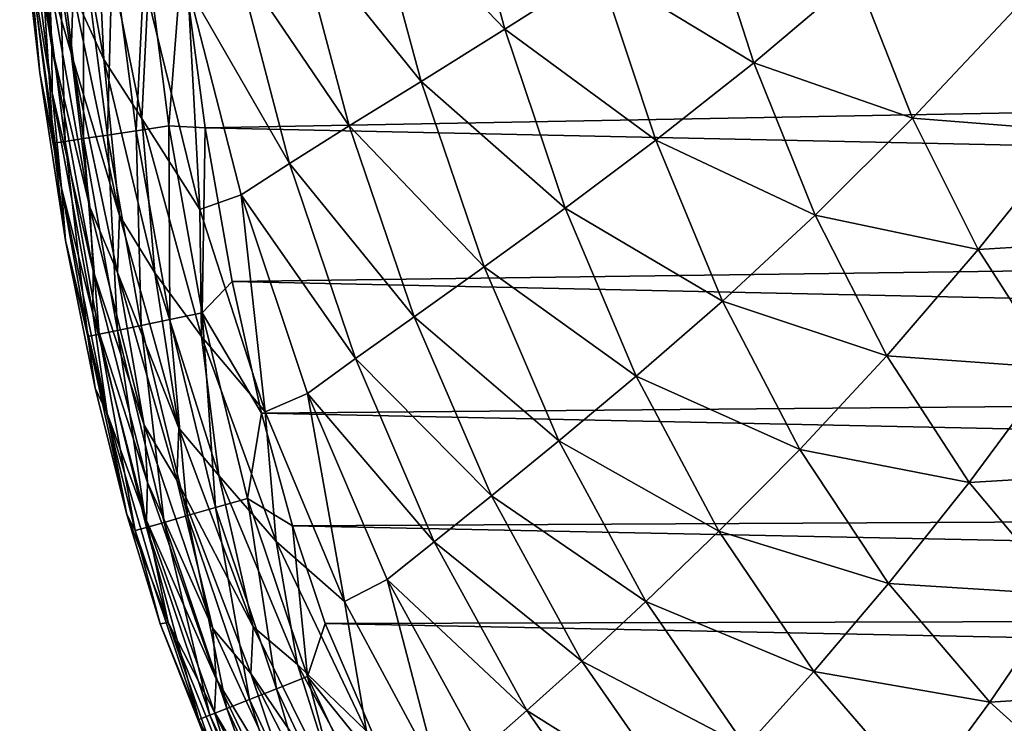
# Model space of a CAD drawing. Header units: metres. Extents: x -82 to 67, y -109 to 109.
# Tile 36 of 216: x -27.51 to -21.21, y -100.46 to -95.95. Entities that reach past the tile are written whole.
import ezdxf

# ---------------------------------------------------------------- set-up
doc = ezdxf.new("R2010")
doc.units = ezdxf.units.M
doc.layers.add('solid_21_382_010_XXX', color=7, linetype='CONTINUOUS')

msp = doc.modelspace()

# ---------------------------------------------------------------- linework, layer by layer
at = {"layer": 'solid_21_382_010_XXX'}
for points in [[(-27.308617, -96.127052, -34.228027), (-27.50144, -94.641136, -34.240967), (-27.327127, -95.683784, -37.292976)], [(-27.49749, -94.949196, -30.927101), (-27.50144, -94.641136, -34.240967), (-27.308617, -96.127052, -34.228027)], [(-27.185059, -96.166237, -40.102367), (-27.40703, -94.713188, -40.118423), (-27.171547, -95.774811, -42.67844)], [(-27.327127, -95.683784, -37.292976), (-27.40703, -94.713188, -40.118423), (-27.185059, -96.166237, -40.102367)], [(-26.975897, -96.206009, -45.009651), (-27.2258, -94.792358, -45.02599), (-27.027533, -95.13028, -47.132835)], [(-27.171547, -95.774811, -42.67844), (-27.2258, -94.792358, -45.02599), (-26.975897, -96.206009, -45.009651)], [(-25.277611, -95.105118, -54.607914), (-24.729116, -94.815079, -55.54023), (-24.406586, -96.012703, -55.506771)], [(-24.406586, -96.012703, -55.506771), (-24.729116, -94.815079, -55.54023), (-23.801958, -95.62735, -56.265919)], [(-27.30706, -96.419205, -30.917208), (-27.49749, -94.949196, -30.927101), (-27.308617, -96.127052, -34.228027)], [(-27.46167, -95.510162, -27.362101), (-27.49749, -94.949196, -30.927101), (-27.30706, -96.419205, -30.917208)], [(-26.732157, -96.583328, -47.114792), (-27.027533, -95.13028, -47.132835), (-26.694647, -95.805832, -49.018402)], [(-26.975897, -96.206009, -45.009651), (-27.027533, -95.13028, -47.132835), (-26.732157, -96.583328, -47.114792)], [(-25.744364, -95.353584, -53.494698), (-25.277611, -95.105118, -54.607914), (-24.943329, -96.346573, -54.576691)], [(-24.943329, -96.346573, -54.576691), (-25.277611, -95.105118, -54.607914), (-24.406586, -96.012703, -55.506771)], [(-27.386902, -96.290939, -23.647663), (-27.514919, -95.189095, -23.646412), (-27.46167, -95.510162, -27.362101)], [(-27.452377, -95.540298, -23.415813), (-27.514919, -95.189095, -23.646412), (-27.386902, -96.290939, -23.647663)], [(-23.801958, -95.62735, -56.265919), (-23.147243, -95.188599, -56.869839), (-22.812109, -96.227684, -56.830212)], [(-22.812109, -96.227684, -56.830212), (-23.147243, -95.188599, -56.869839), (-22.154257, -95.669235, -57.303627)], [(-26.128983, -95.563889, -52.195992), (-25.744364, -95.353584, -53.494698), (-25.403578, -96.631874, -53.466587)], [(-25.403578, -96.631874, -53.466587), (-25.744364, -95.353584, -53.494698), (-24.943329, -96.346573, -54.576691)], [(-27.260517, -95.519234, -23.017138), (-27.106728, -96.712906, -23.017776), (-27.106028, -95.502266, -22.861691)], [(-27.106728, -96.712906, -23.017776), (-26.953014, -96.689735, -22.862083), (-27.106028, -95.502266, -22.861691)], [(-27.106028, -95.502266, -22.861691), (-26.953014, -96.689735, -22.862083), (-26.920422, -95.481888, -22.743507)], [(-26.953014, -96.689735, -22.862083), (-26.768267, -96.661896, -22.743698), (-26.920422, -95.481888, -22.743507)], [(-26.920422, -95.481888, -22.743507), (-26.768267, -96.661896, -22.743698), (-26.709644, -95.45874, -22.668589)], [(-26.768267, -96.661896, -22.743698), (-26.558413, -96.630272, -22.668642), (-26.709644, -95.45874, -22.668589)], [(-26.709644, -95.45874, -22.668589), (-26.558413, -96.630272, -22.668642), (-26.473114, -95.534225, -22.642931)], [(2.290884, -95.501411, -22.642931), (-26.473114, -95.534225, -22.642931), (2.216057, -96.115341, -22.642931)], [(-27.248081, -97.0298, -27.355345), (-27.46167, -95.510162, -27.362101), (-27.30706, -96.419205, -30.917208)], [(-27.386902, -96.290939, -23.647663), (-27.46167, -95.510162, -27.362101), (-27.248081, -97.0298, -27.355345)], [(-27.377949, -95.532127, -23.203846), (-27.452377, -95.540298, -23.415813), (-27.297363, -96.741631, -23.416992)], [(-27.297363, -96.741631, -23.416992), (-27.452377, -95.540298, -23.415813), (-27.386902, -96.290939, -23.647663)], [(-27.377949, -95.532127, -23.203846), (-27.223486, -96.730499, -23.204752), (-27.260517, -95.519234, -23.017138)], [(-27.377949, -95.532127, -23.203846), (-27.297363, -96.741631, -23.416992), (-27.223486, -96.730499, -23.204752)], [(-27.223486, -96.730499, -23.204752), (-27.106728, -96.712906, -23.017776), (-27.260517, -95.519234, -23.017138)], [(-26.558413, -96.630272, -22.668642), (-26.326206, -96.644592, -22.642931), (-26.473114, -95.534225, -22.642931)], [(2.216057, -96.115341, -22.642931), (-26.473114, -95.534225, -22.642931), (-26.326206, -96.644592, -22.642931)], [(-25.786062, -96.872414, -52.171051), (-26.436646, -95.740303, -50.707085), (-26.128983, -95.563889, -52.195992)], [(-25.786062, -96.872414, -52.171051), (-26.128983, -95.563889, -52.195992), (-25.403578, -96.631874, -53.466587)], [(-24.406586, -96.012703, -55.506771), (-23.801958, -95.62735, -56.265919), (-23.439148, -96.723358, -56.223923)], [(-23.439148, -96.723358, -56.223923), (-23.801958, -95.62735, -56.265919), (-22.812109, -96.227684, -56.830212)], [(-27.064644, -97.151787, -37.277969), (-27.327127, -95.683784, -37.292976), (-27.185059, -96.166237, -40.102367)], [(-27.308617, -96.127052, -34.228027), (-27.327127, -95.683784, -37.292976), (-27.064644, -97.151787, -37.277969)], [(-22.812109, -96.227684, -56.830212), (-22.154257, -95.669235, -57.303627), (-21.794973, -96.582558, -57.264706)], [(-21.794973, -96.582558, -57.264706), (-22.154257, -95.669235, -57.303627), (-21.143175, -95.889282, -57.63459)], [(-26.436646, -95.740303, -50.707085), (-26.36046, -97.165733, -48.997868), (-26.694647, -95.805832, -49.018402)], [(-26.436646, -95.740303, -50.707085), (-26.095007, -97.072952, -50.684734), (-26.36046, -97.165733, -48.997868)], [(-25.786062, -96.872414, -52.171051), (-26.095007, -97.072952, -50.684734), (-26.436646, -95.740303, -50.707085)], [(-27.185059, -96.166237, -40.102367), (-27.171547, -95.774811, -42.67844), (-26.876177, -97.204674, -42.660919)], [(-26.876177, -97.204674, -42.660919), (-27.171547, -95.774811, -42.67844), (-26.975897, -96.206009, -45.009651)], [(-26.732157, -96.583328, -47.114792), (-26.694647, -95.805832, -49.018402), (-26.36046, -97.165733, -48.997868)], [(-21.794973, -96.582558, -57.264706), (-21.143175, -95.889282, -57.63459), (-20.761568, -96.663078, -57.600319)], [(-24.943329, -96.346573, -54.576691), (-24.406586, -96.012703, -55.506771), (-24.020399, -97.15786, -55.464577)], [(-24.020399, -97.15786, -55.464577), (-24.406586, -96.012703, -55.506771), (-23.439148, -96.723358, -56.223923)], [(-27.044107, -97.560432, -34.215748), (-27.308617, -96.127052, -34.228027), (-27.064644, -97.151787, -37.277969)], [(-27.30706, -96.419205, -30.917208), (-27.308617, -96.127052, -34.228027), (-27.044107, -97.560432, -34.215748)], [(2.216057, -96.115341, -22.642931), (-26.326206, -96.644592, -22.642931), (2.040283, -97.25061, -22.642931)], [(-26.888433, -97.570236, -40.086079), (-27.185059, -96.166237, -40.102367), (-26.876177, -97.204674, -42.660919)], [(-27.064644, -97.151787, -37.277969), (-27.185059, -96.166237, -40.102367), (-26.888433, -97.570236, -40.086079)], [(-26.649597, -97.573357, -44.991257), (-26.975897, -96.206009, -45.009651), (-26.732157, -96.583328, -47.114792)], [(-26.876177, -97.204674, -42.660919), (-26.975897, -96.206009, -45.009651), (-26.649597, -97.573357, -44.991257)], [(-23.439148, -96.723358, -56.223923), (-22.812109, -96.227684, -56.830212), (-22.418447, -97.203407, -56.785851)], [(-22.418447, -97.203407, -56.785851), (-22.812109, -96.227684, -56.830212), (-21.794973, -96.582558, -57.264706)], [(-27.220934, -97.365356, -23.649042), (-27.386902, -96.290939, -23.647663), (-27.248081, -97.0298, -27.355345)], [(-27.297363, -96.741631, -23.416992), (-27.386902, -96.290939, -23.647663), (-27.220934, -97.365356, -23.649042)], [(-25.403578, -96.631874, -53.466587), (-24.943329, -96.346573, -54.576691), (-24.539528, -97.53347, -54.536602)], [(-24.539528, -97.53347, -54.536602), (-24.943329, -96.346573, -54.576691), (-24.020399, -97.15786, -55.464577)], [(-27.045975, -97.830994, -30.907953), (-27.30706, -96.419205, -30.917208), (-27.044107, -97.560432, -34.215748)], [(-27.248081, -97.0298, -27.355345), (-27.30706, -96.419205, -30.917208), (-27.045975, -97.830994, -30.907953)], [(-26.768267, -96.661896, -22.743698), (-26.553856, -97.871353, -22.743919), (-26.558413, -96.630272, -22.668642)], [(-26.349792, -97.979225, -47.093258), (-26.732157, -96.583328, -47.114792), (-26.36046, -97.165733, -48.997868)], [(-26.649597, -97.573357, -44.991257), (-26.732157, -96.583328, -47.114792), (-26.349792, -97.979225, -47.093258)], [(-26.558413, -96.630272, -22.668642), (-26.345858, -97.828247, -22.668703), (-26.326206, -96.644592, -22.642931)], [(-26.553856, -97.871353, -22.743919), (-26.345858, -97.828247, -22.668703), (-26.558413, -96.630272, -22.668642)], [(-25.786062, -96.872414, -52.171051), (-25.403578, -96.631874, -53.466587), (-24.988148, -97.853447, -53.430233)], [(-24.988148, -97.853447, -53.430233), (-25.403578, -96.631874, -53.466587), (-24.539528, -97.53347, -54.536602)], [(-22.418447, -97.203407, -56.785851), (-21.794973, -96.582558, -57.264706), (-21.374823, -97.42337, -57.223495)], [(-21.374823, -97.42337, -57.223495), (-21.794973, -96.582558, -57.264706), (-20.761568, -96.663078, -57.600319)], [(-27.106728, -96.712906, -23.017776), (-26.889156, -97.940834, -23.018518), (-26.953014, -96.689735, -22.862083)], [(-26.953014, -96.689735, -22.862083), (-26.736916, -97.909286, -22.862539), (-26.768267, -96.661896, -22.743698)], [(-26.889156, -97.940834, -23.018518), (-26.736916, -97.909286, -22.862539), (-26.953014, -96.689735, -22.862083)], [(-26.736916, -97.909286, -22.862539), (-26.553856, -97.871353, -22.743919), (-26.768267, -96.661896, -22.743698)], [(-26.345858, -97.828247, -22.668703), (-26.154083, -97.628853, -22.642931), (-26.326206, -96.644592, -22.642931)], [(2.040283, -97.25061, -22.642931), (-26.326206, -96.644592, -22.642931), (-26.154083, -97.628853, -22.642931)], [(-21.374823, -97.42337, -57.223495), (-20.761568, -96.663078, -57.600319), (-20.316326, -97.358597, -57.565487)], [(-27.223486, -96.730499, -23.204752), (-27.297363, -96.741631, -23.416992), (-27.077658, -97.979897, -23.418365)], [(-27.077658, -97.979897, -23.418365), (-27.297363, -96.741631, -23.416992), (-27.220934, -97.365356, -23.649042)], [(-27.223486, -96.730499, -23.204752), (-27.004696, -97.964775, -23.205811), (-27.106728, -96.712906, -23.017776)], [(-27.223486, -96.730499, -23.204752), (-27.077658, -97.979897, -23.418365), (-27.004696, -97.964775, -23.205811)], [(-27.004696, -97.964775, -23.205811), (-26.889156, -97.940834, -23.018518), (-27.106728, -96.712906, -23.017776)], [(-24.020399, -97.15786, -55.464577), (-23.439148, -96.723358, -56.223923), (-23.01276, -97.753326, -56.17588)], [(-23.01276, -97.753326, -56.17588), (-23.439148, -96.723358, -56.223923), (-22.418447, -97.203407, -56.785851)], [(-25.364386, -98.121979, -52.138985), (-26.095007, -97.072952, -50.684734), (-25.786062, -96.872414, -52.171051)], [(-25.364386, -98.121979, -52.138985), (-25.786062, -96.872414, -52.171051), (-24.988148, -97.853447, -53.430233)], [(-26.953562, -98.472534, -27.348986), (-27.248081, -97.0298, -27.355345), (-27.045975, -97.830994, -30.907953)], [(-27.220934, -97.365356, -23.649042), (-27.248081, -97.0298, -27.355345), (-26.953562, -98.472534, -27.348986)], [(-26.095007, -97.072952, -50.684734), (-25.942217, -98.462677, -48.972935), (-26.36046, -97.165733, -48.997868)], [(-26.095007, -97.072952, -50.684734), (-25.671589, -98.34433, -50.65662), (-25.942217, -98.462677, -48.972935)], [(-25.364386, -98.121979, -52.138985), (-25.671589, -98.34433, -50.65662), (-26.095007, -97.072952, -50.684734)], [(-26.717897, -98.548035, -37.263504), (-27.064644, -97.151787, -37.277969), (-26.888433, -97.570236, -40.086079)], [(-27.044107, -97.560432, -34.215748), (-27.064644, -97.151787, -37.277969), (-26.717897, -98.548035, -37.263504)], [(-26.888433, -97.570236, -40.086079), (-26.876177, -97.204674, -42.660919), (-26.494961, -98.566612, -42.642567)], [(-26.494961, -98.566612, -42.642567), (-26.876177, -97.204674, -42.660919), (-26.649597, -97.573357, -44.991257)], [(-26.349792, -97.979225, -47.093258), (-26.36046, -97.165733, -48.997868), (-25.942217, -98.462677, -48.972935)], [(-24.539528, -97.53347, -54.536602), (-24.020399, -97.15786, -55.464577), (-23.565077, -98.234268, -55.415581)], [(-23.565077, -98.234268, -55.415581), (-24.020399, -97.15786, -55.464577), (-23.01276, -97.753326, -56.17588)], [(-23.01276, -97.753326, -56.17588), (-22.418447, -97.203407, -56.785851), (-21.960131, -98.103043, -56.738091)], [(-21.960131, -98.103043, -56.738091), (-22.418447, -97.203407, -56.785851), (-21.374823, -97.42337, -57.223495)], [(2.040283, -97.25061, -22.642931), (-26.154083, -97.628853, -22.642931), (1.839663, -98.226898, -22.642931)], [(-27.031687, -98.311028, -23.650366), (-27.220934, -97.365356, -23.649042), (-26.953562, -98.472534, -27.348986)], [(-27.077658, -97.979897, -23.418365), (-27.220934, -97.365356, -23.649042), (-27.031687, -98.311028, -23.650366)], [(-20.887844, -98.181061, -57.180847), (-21.374823, -97.42337, -57.223495), (-20.316326, -97.358597, -57.565487)], [(-21.960131, -98.103043, -56.738091), (-21.374823, -97.42337, -57.223495), (-20.887844, -98.181061, -57.180847)], [(-27.045975, -97.830994, -30.907953), (-27.044107, -97.560432, -34.215748), (-26.696512, -98.915337, -34.204292)], [(-26.696512, -98.915337, -34.204292), (-27.044107, -97.560432, -34.215748), (-26.717897, -98.548035, -37.263504)], [(-26.507189, -98.900497, -40.069851), (-26.888433, -97.570236, -40.086079), (-26.494961, -98.566612, -42.642567)], [(-26.717897, -98.548035, -37.263504), (-26.888433, -97.570236, -40.086079), (-26.507189, -98.900497, -40.069851)], [(-26.238314, -98.871109, -44.97118), (-26.649597, -97.573357, -44.991257), (-26.349792, -97.979225, -47.093258)], [(-26.494961, -98.566612, -42.642567), (-26.649597, -97.573357, -44.991257), (-26.238314, -98.871109, -44.97118)], [(-24.988148, -97.853447, -53.430233), (-24.539528, -97.53347, -54.536602), (-24.061096, -98.648903, -54.489574)], [(-24.061096, -98.648903, -54.489574), (-24.539528, -97.53347, -54.536602), (-23.565077, -98.234268, -55.415581)], [(-26.345858, -97.828247, -22.668703), (-25.966084, -98.471901, -22.642931), (-26.154083, -97.628853, -22.642931)], [(1.839663, -98.226898, -22.642931), (-26.154083, -97.628853, -22.642931), (-25.966084, -98.471901, -22.642931)], [(-23.565077, -98.234268, -55.415581), (-23.01276, -97.753326, -56.17588), (-22.517252, -98.70372, -56.123615)], [(-22.517252, -98.70372, -56.123615), (-23.01276, -97.753326, -56.17588), (-21.960131, -98.103043, -56.738091)], [(-26.702663, -99.159584, -30.899443), (-27.045975, -97.830994, -30.907953), (-26.696512, -98.915337, -34.204292)], [(-26.953562, -98.472534, -27.348986), (-27.045975, -97.830994, -30.907953), (-26.702663, -99.159584, -30.899443)], [(-26.553856, -97.871353, -22.743919), (-26.25996, -99.07637, -22.744158), (-26.345858, -97.828247, -22.668703)], [(-26.345858, -97.828247, -22.668703), (-26.055542, -99.017921, -22.66877), (-25.966084, -98.471901, -22.642931)], [(-26.25996, -99.07637, -22.744158), (-26.055542, -99.017921, -22.66877), (-26.345858, -97.828247, -22.668703)], [(-26.736916, -97.909286, -22.862539), (-26.439812, -99.127792, -22.863033), (-26.553856, -97.871353, -22.743919)], [(-26.439812, -99.127792, -22.863033), (-26.25996, -99.07637, -22.744158), (-26.553856, -97.871353, -22.743919)], [(-25.364386, -98.121979, -52.138985), (-24.988148, -97.853447, -53.430233), (-24.49309, -99.000885, -53.38736)], [(-24.49309, -99.000885, -53.38736), (-24.988148, -97.853447, -53.430233), (-24.061096, -98.648903, -54.489574)], [(-27.004696, -97.964775, -23.205811), (-27.077658, -97.979897, -23.418365), (-26.774096, -99.223373, -23.419853)], [(-27.004696, -97.964775, -23.205811), (-26.702667, -99.20295, -23.206953), (-26.889156, -97.940834, -23.018518)], [(-27.004696, -97.964775, -23.205811), (-26.774096, -99.223373, -23.419853), (-26.702667, -99.20295, -23.206953)], [(-26.889156, -97.940834, -23.018518), (-26.58931, -99.17054, -23.019321), (-26.736916, -97.909286, -22.862539)], [(-26.702667, -99.20295, -23.206953), (-26.58931, -99.17054, -23.019321), (-26.889156, -97.940834, -23.018518)], [(-26.58931, -99.17054, -23.019321), (-26.439812, -99.127792, -22.863033), (-26.736916, -97.909286, -22.862539)], [(-27.077658, -97.979897, -23.418365), (-27.031687, -98.311028, -23.650366), (-26.828522, -99.120796, -23.651548)], [(-26.774096, -99.223373, -23.419853), (-27.077658, -97.979897, -23.418365), (-26.828522, -99.120796, -23.651548)], [(-25.871872, -99.293457, -47.068825), (-26.349792, -97.979225, -47.093258), (-25.942217, -98.462677, -48.972935)], [(-26.238314, -98.871109, -44.97118), (-26.349792, -97.979225, -47.093258), (-25.871872, -99.293457, -47.068825)], [(-24.858868, -99.294792, -52.101231), (-25.671589, -98.34433, -50.65662), (-25.364386, -98.121979, -52.138985)], [(-24.858868, -99.294792, -52.101231), (-25.364386, -98.121979, -52.138985), (-24.49309, -99.000885, -53.38736)], [(-22.517252, -98.70372, -56.123615), (-21.960131, -98.103043, -56.738091), (-21.43148, -98.915062, -56.688335)], [(-21.43148, -98.915062, -56.688335), (-21.960131, -98.103043, -56.738091), (-20.887844, -98.181061, -57.180847)], [(-21.43148, -98.915062, -56.688335), (-20.887844, -98.181061, -57.180847), (-20.329853, -98.849686, -57.138065)], [(1.839663, -98.226898, -22.642931), (-25.966084, -98.471901, -22.642931), (1.6241, -99.049423, -22.642931)], [(-24.061096, -98.648903, -54.489574), (-23.565077, -98.234268, -55.415581), (-23.035734, -99.227715, -55.361885)], [(-23.035734, -99.227715, -55.361885), (-23.565077, -98.234268, -55.415581), (-22.517252, -98.70372, -56.123615)], [(-26.828522, -99.120796, -23.651548), (-27.031687, -98.311028, -23.650366), (-26.953562, -98.472534, -27.348986)], [(-25.671589, -98.34433, -50.65662), (-25.433971, -99.677971, -48.944466), (-25.942217, -98.462677, -48.972935)], [(-25.671589, -98.34433, -50.65662), (-25.161043, -99.536415, -50.623871), (-25.433971, -99.677971, -48.944466)], [(-24.858868, -99.294792, -52.101231), (-25.161043, -99.536415, -50.623871), (-25.671589, -98.34433, -50.65662)], [(-26.564678, -99.812378, -27.343098), (-26.953562, -98.472534, -27.348986), (-26.702663, -99.159584, -30.899443)], [(-26.828522, -99.120796, -23.651548), (-26.953562, -98.472534, -27.348986), (-26.564678, -99.812378, -27.343098)], [(-26.055542, -99.017921, -22.66877), (-25.766687, -99.194, -22.642931), (-25.966084, -98.471901, -22.642931)], [(1.6241, -99.049423, -22.642931), (-25.966084, -98.471901, -22.642931), (-25.766687, -99.194, -22.642931)], [(-25.871872, -99.293457, -47.068825), (-25.942217, -98.462677, -48.972935), (-25.433971, -99.677971, -48.944466)], [(-26.276415, -99.849586, -37.249805), (-26.717897, -98.548035, -37.263504), (-26.507189, -98.900497, -40.069851)], [(-26.696512, -98.915337, -34.204292), (-26.717897, -98.548035, -37.263504), (-26.276415, -99.849586, -37.249805)], [(-26.507189, -98.900497, -40.069851), (-26.494961, -98.566612, -42.642567), (-26.019382, -99.839531, -42.62376)], [(-26.019382, -99.839531, -42.62376), (-26.494961, -98.566612, -42.642567), (-26.238314, -98.871109, -44.97118)], [(-24.49309, -99.000885, -53.38736), (-24.061096, -98.648903, -54.489574), (-23.503656, -99.678123, -54.437733)], [(-23.503656, -99.678123, -54.437733), (-24.061096, -98.648903, -54.489574), (-23.035734, -99.227715, -55.361885)], [(-23.035734, -99.227715, -55.361885), (-22.517252, -98.70372, -56.123615), (-21.947529, -99.562263, -56.069012)], [(-21.947529, -99.562263, -56.069012), (-22.517252, -98.70372, -56.123615), (-21.43148, -98.915062, -56.688335)], [(-20.828629, -99.632782, -56.638329), (-21.43148, -98.915062, -56.688335), (-20.329853, -98.849686, -57.138065)], [(-26.702663, -99.159584, -30.899443), (-26.696512, -98.915337, -34.204292), (-26.255569, -100.171989, -34.193775)], [(-26.255569, -100.171989, -34.193775), (-26.696512, -98.915337, -34.204292), (-26.276415, -99.849586, -37.249805)], [(-26.03294, -100.138397, -40.053963), (-26.507189, -98.900497, -40.069851), (-26.019382, -99.839531, -42.62376)], [(-26.276415, -99.849586, -37.249805), (-26.507189, -98.900497, -40.069851), (-26.03294, -100.138397, -40.053963)], [(-25.735456, -100.081802, -44.949909), (-26.238314, -98.871109, -44.97118), (-25.871872, -99.293457, -47.068825)], [(-26.019382, -99.839531, -42.62376), (-26.238314, -98.871109, -44.97118), (-25.735456, -100.081802, -44.949909)], [(-21.947529, -99.562263, -56.069012), (-21.43148, -98.915062, -56.688335), (-20.828629, -99.632782, -56.638329)], [(-26.25996, -99.07637, -22.744158), (-25.869022, -100.236496, -22.744387), (-26.055542, -99.017921, -22.66877)], [(-26.055542, -99.017921, -22.66877), (-25.671141, -100.158089, -22.668833), (-25.766687, -99.194, -22.642931)], [(-25.869022, -100.236496, -22.744387), (-25.671141, -100.158089, -22.668833), (-26.055542, -99.017921, -22.66877)], [(-24.858868, -99.294792, -52.101231), (-24.49309, -99.000885, -53.38736), (-23.914278, -100.059029, -53.339893)], [(-23.914278, -100.059029, -53.339893), (-24.49309, -99.000885, -53.38736), (-23.503656, -99.678123, -54.437733)], [(-26.439812, -99.127792, -22.863033), (-26.04307, -100.305458, -22.863508), (-26.25996, -99.07637, -22.744158)], [(-26.04307, -100.305458, -22.863508), (-25.869022, -100.236496, -22.744387), (-26.25996, -99.07637, -22.744158)], [(1.6241, -99.049423, -22.642931), (-25.766687, -99.194, -22.642931), (1.396632, -99.748985, -22.642931)], [(-26.614542, -99.821411, -23.652573), (-26.828522, -99.120796, -23.651548), (-26.564678, -99.812378, -27.343098)], [(-26.774096, -99.223373, -23.419853), (-26.828522, -99.120796, -23.651548), (-26.614542, -99.821411, -23.652573)], [(-26.266689, -100.387192, -30.891726), (-26.702663, -99.159584, -30.899443), (-26.255569, -100.171989, -34.193775)], [(-26.564678, -99.812378, -27.343098), (-26.702663, -99.159584, -30.899443), (-26.266689, -100.387192, -30.891726)], [(-26.58931, -99.17054, -23.019321), (-26.187672, -100.362755, -23.020096), (-26.439812, -99.127792, -22.863033)], [(-26.187672, -100.362755, -23.020096), (-26.04307, -100.305458, -22.863508), (-26.439812, -99.127792, -22.863033)], [(-26.702667, -99.20295, -23.206953), (-26.774096, -99.223373, -23.419853), (-26.366106, -100.433449, -23.421286)], [(-26.366106, -100.433449, -23.421286), (-26.774096, -99.223373, -23.419853), (-26.614542, -99.821411, -23.652573)], [(-26.702667, -99.20295, -23.206953), (-26.297222, -100.406158, -23.208054), (-26.58931, -99.17054, -23.019321)], [(-26.702667, -99.20295, -23.206953), (-26.366106, -100.433449, -23.421286), (-26.297222, -100.406158, -23.208054)], [(-26.297222, -100.406158, -23.208054), (-26.187672, -100.362755, -23.020096), (-26.58931, -99.17054, -23.019321)], [(-25.671141, -100.158089, -22.668833), (-25.557068, -99.819191, -22.642931), (-25.766687, -99.194, -22.642931)], [(1.396632, -99.748985, -22.642931), (-25.766687, -99.194, -22.642931), (-25.557068, -99.819191, -22.642931)], [(-23.503656, -99.678123, -54.437733), (-23.035734, -99.227715, -55.361885), (-22.42795, -100.12532, -55.305626)], [(-22.42795, -100.12532, -55.305626), (-23.035734, -99.227715, -55.361885), (-21.947529, -99.562263, -56.069012)], [(-25.292215, -100.507797, -47.042297), (-25.871872, -99.293457, -47.068825), (-25.433971, -99.677971, -48.944466)], [(-25.735456, -100.081802, -44.949909), (-25.871872, -99.293457, -47.068825), (-25.292215, -100.507797, -47.042297)], [(-24.26539, -100.375435, -52.059395), (-25.161043, -99.536415, -50.623871), (-24.858868, -99.294792, -52.101231)], [(-24.26539, -100.375435, -52.059395), (-24.858868, -99.294792, -52.101231), (-23.914278, -100.059029, -53.339893)], [(-25.161043, -99.536415, -50.623871), (-24.830976, -100.795906, -48.913464), (-25.433971, -99.677971, -48.944466)], [(-25.161043, -99.536415, -50.623871), (-24.559053, -100.633675, -50.587784), (-24.830976, -100.795906, -48.913464)], [(-24.26539, -100.375435, -52.059395), (-24.559053, -100.633675, -50.587784), (-25.161043, -99.536415, -50.623871)], [(-22.42795, -100.12532, -55.305626), (-21.947529, -99.562263, -56.069012), (-21.300312, -100.321709, -56.014122)], [(-21.300312, -100.321709, -56.014122), (-21.947529, -99.562263, -56.069012), (-20.828629, -99.632782, -56.638329)], [(-21.300312, -100.321709, -56.014122), (-20.828629, -99.632782, -56.638329), (-20.14817, -100.250732, -56.589886)], [(-25.292215, -100.507797, -47.042297), (-25.433971, -99.677971, -48.944466), (-24.830976, -100.795906, -48.913464)], [(-23.914278, -100.059029, -53.339893), (-23.503656, -99.678123, -54.437733), (-22.863323, -100.607765, -54.383209)], [(-22.863323, -100.607765, -54.383209), (-23.503656, -99.678123, -54.437733), (-22.42795, -100.12532, -55.305626)], [(1.396632, -99.748985, -22.642931), (-25.557068, -99.819191, -22.642931), (1.157543, -100.354202, -22.642931)], [(-26.160164, -100.976685, -23.654127), (-26.614542, -99.821411, -23.652573), (-26.564678, -99.812378, -27.343098)], [(-26.366106, -100.433449, -23.421286), (-26.614542, -99.821411, -23.652573), (-26.160164, -100.976685, -23.654127)], [(-26.069305, -101.032776, -27.337727), (-26.564678, -99.812378, -27.343098), (-26.266689, -100.387192, -30.891726)], [(-26.160164, -100.976685, -23.654127), (-26.564678, -99.812378, -27.343098), (-26.069305, -101.032776, -27.337727)], [(-25.731243, -101.040413, -37.23703), (-26.276415, -99.849586, -37.249805), (-26.03294, -100.138397, -40.053963)], [(-26.255569, -100.171989, -34.193775), (-26.276415, -99.849586, -37.249805), (-25.731243, -101.040413, -37.23703)], [(-26.03294, -100.138397, -40.053963), (-26.019382, -99.839531, -42.62376), (-25.442488, -101.007454, -42.604904)], [(-25.442488, -101.007454, -42.604904), (-26.019382, -99.839531, -42.62376), (-25.735456, -100.081802, -44.949909)], [(-25.671141, -100.158089, -22.668833), (-25.111416, -100.849373, -22.642931), (-25.557068, -99.819191, -22.642931)], [(1.157543, -100.354202, -22.642931), (-25.557068, -99.819191, -22.642931), (-25.111416, -100.849373, -22.642931)], [(-25.135313, -101.190514, -44.927975), (-25.735456, -100.081802, -44.949909), (-25.292215, -100.507797, -47.042297)], [(-25.442488, -101.007454, -42.604904), (-25.735456, -100.081802, -44.949909), (-25.135313, -101.190514, -44.927975)], [(-24.26539, -100.375435, -52.059395), (-23.914278, -100.059029, -53.339893), (-23.24814, -101.01416, -53.28978)], [(-23.24814, -101.01416, -53.28978), (-23.914278, -100.059029, -53.339893), (-22.863323, -100.607765, -54.383209)], [(-26.266689, -100.387192, -30.891726), (-26.255569, -100.171989, -34.193775), (-25.712009, -101.315979, -34.184261)], [(-25.712009, -101.315979, -34.184261), (-26.255569, -100.171989, -34.193775), (-25.731243, -101.040413, -37.23703)], [(-25.458315, -101.269196, -40.03867), (-26.03294, -100.138397, -40.053963), (-25.442488, -101.007454, -42.604904)], [(-25.731243, -101.040413, -37.23703), (-26.03294, -100.138397, -40.053963), (-25.458315, -101.269196, -40.03867)], [(-25.869022, -100.236496, -22.744387), (-25.365078, -101.313393, -22.744562), (-25.671141, -100.158089, -22.668833)], [(-25.671141, -100.158089, -22.668833), (-25.178652, -101.210457, -22.66888), (-25.111416, -100.849373, -22.642931)], [(-25.365078, -101.313393, -22.744562), (-25.178652, -101.210457, -22.66888), (-25.671141, -100.158089, -22.668833)], [(-22.863323, -100.607765, -54.383209), (-22.42795, -100.12532, -55.305626), (-21.739157, -100.919418, -55.249012)], [(-21.739157, -100.919418, -55.249012), (-22.42795, -100.12532, -55.305626), (-21.300312, -100.321709, -56.014122)], [(-26.04307, -100.305458, -22.863508), (-25.529013, -101.403915, -22.863867), (-25.869022, -100.236496, -22.744387)], [(-25.529013, -101.403915, -22.863867), (-25.365078, -101.313393, -22.744562), (-25.869022, -100.236496, -22.744387)], [(-20.572784, -100.976067, -55.961044), (-21.300312, -100.321709, -56.014122), (-20.14817, -100.250732, -56.589886)], [(-26.297222, -100.406158, -23.208054), (-25.768242, -101.536003, -23.208881), (-26.187672, -100.362755, -23.020096)], [(-26.187672, -100.362755, -23.020096), (-25.665163, -101.479088, -23.020678), (-26.04307, -100.305458, -22.863508)], [(-25.768242, -101.536003, -23.208881), (-25.665163, -101.479088, -23.020678), (-26.187672, -100.362755, -23.020096)], [(-25.665163, -101.479088, -23.020678), (-25.529013, -101.403915, -22.863867), (-26.04307, -100.305458, -22.863508)], [(1.157543, -100.354202, -22.642931), (-25.111416, -100.849373, -22.642931), (0.908453, -100.882446, -22.642931)], [(-21.739157, -100.919418, -55.249012), (-21.300312, -100.321709, -56.014122), (-20.572784, -100.976067, -55.961044)], [(-26.297222, -100.406158, -23.208054), (-26.366106, -100.433449, -23.421286), (-25.832954, -101.571739, -23.422358)], [(-26.297222, -100.406158, -23.208054), (-25.832954, -101.571739, -23.422358), (-25.768242, -101.536003, -23.208881)], [(-25.728289, -101.50032, -30.88483), (-26.266689, -100.387192, -30.891726), (-25.712009, -101.315979, -34.184261)], [(-26.069305, -101.032776, -27.337727), (-26.266689, -100.387192, -30.891726), (-25.728289, -101.50032, -30.88483)], [(-23.580448, -101.349991, -52.015125), (-24.559053, -100.633675, -50.587784), (-24.26539, -100.375435, -52.059395)], [(-23.580448, -101.349991, -52.015125), (-24.26539, -100.375435, -52.059395), (-23.24814, -101.01416, -53.28978)], [(-25.832954, -101.571739, -23.422358), (-26.366106, -100.433449, -23.421286), (-26.160164, -100.976685, -23.654127)]]:
    msp.add_3dface(points, dxfattribs=at)

doc.saveas('drawing.dxf')
